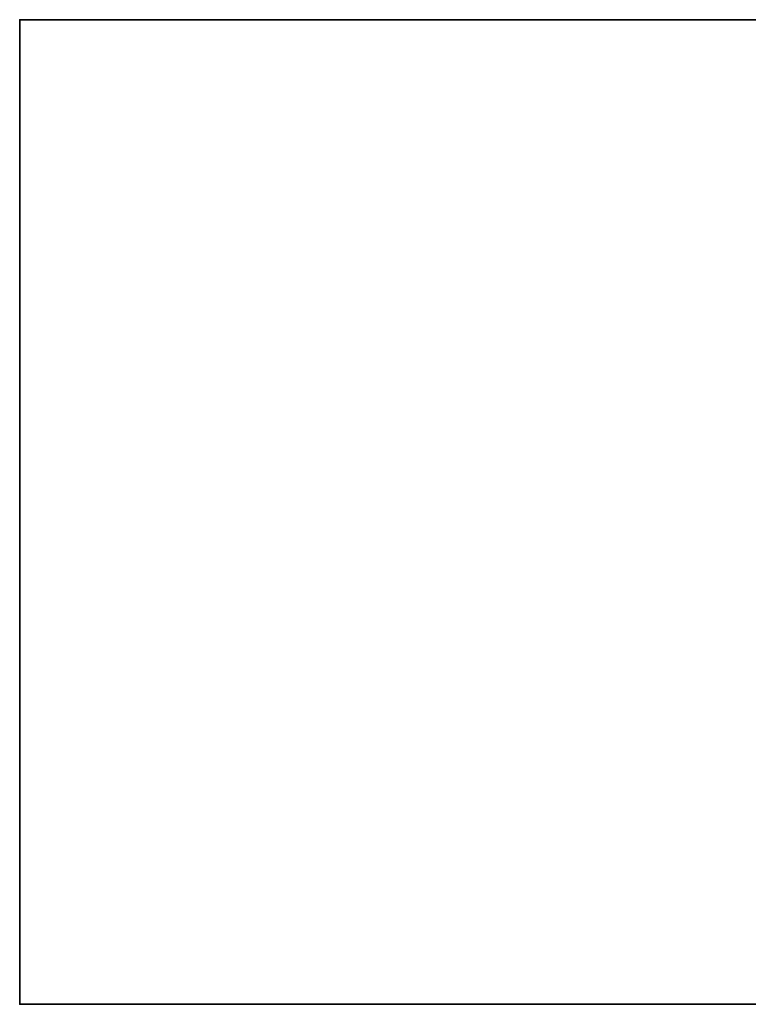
# Model space of a CAD drawing. Header units: millimetres. Extents: x -490 to 6690, y -115 to 132.
# Tile 181 of 256: x 960 to 1048, y -6 to 113. Entities that reach past the tile are written whole.
import ezdxf

# ---------------------------------------------------------------- set-up
doc = ezdxf.new("R2010")
doc.units = ezdxf.units.MM
doc.layers.add('151', color=7, linetype='Continuous', true_color=0xffffff)

# ---------------------------------------------------------------- blocks, each defined once
blk = doc.blocks.new('UG_SURFACE_002')
at = {"layer": '151', "color": 252, "linetype": 'Continuous', "lineweight": 35}
for points in [[(960, -6.2, -8), (960, 113.2, -8), (1110, 113.2, -8), (1110, -6.2, -8)], [(960, 113.2, 2202), (2040, 113.2, 2202), (1890, 113.2, 2052), (1110, 113.2, 2052)], [(1110, 113.2, 2052), (1110, 113.2, -8), (960, 113.2, -8), (960, 113.2, 2202)], [(960, -6.2, 2202), (960, 113.2, 2202), (960, 113.2, -8), (960, -6.2, -8)], [(2040, -6.2, 2202), (2040, 113.2, 2202), (960, 113.2, 2202), (960, -6.2, 2202)], [(2040, -6.2, 2202), (960, -6.2, 2202), (1110, -6.2, 2052), (1890, -6.2, 2052)], [(960, -6.2, 2202), (960, -6.2, -8), (1110, -6.2, -8), (1110, -6.2, 2052)]]:
    blk.add_3dface(points, dxfattribs=at)

msp = doc.modelspace()

# ---------------------------------------------------------------- linework, layer by layer
at = {"layer": '151', "color": 253, "linetype": 'Continuous', "lineweight": -3}
for p, q in [((960, -6.2, 2202), (960, 113.2, 2202)), ((960, 113.2, 2202), (2040, 113.2, 2202)), ((960, 113.2, -8), (960, 113.2, 2202)), ((960, 113.2, -8), (960, -6.2, -8)), ((960, 113.2, -8), (1110, 113.2, -8)), ((960, 113.2, 2202), (2040, 113.2, 2202)), ((960, -6.2, -8), (960, -6.2, 2202)), ((960, -6.2, 2202), (2040, -6.2, 2202)), ((960, -6.2, -8), (1110, -6.2, -8)), ((960, -6.2, -8), (960, -6.2, 2202))]:
    msp.add_line(p, q, dxfattribs=at)

# ---------------------------------------------------------------- block references
msp.add_blockref('UG_SURFACE_002', (0, 0), dxfattribs=at)

doc.saveas('drawing.dxf')
